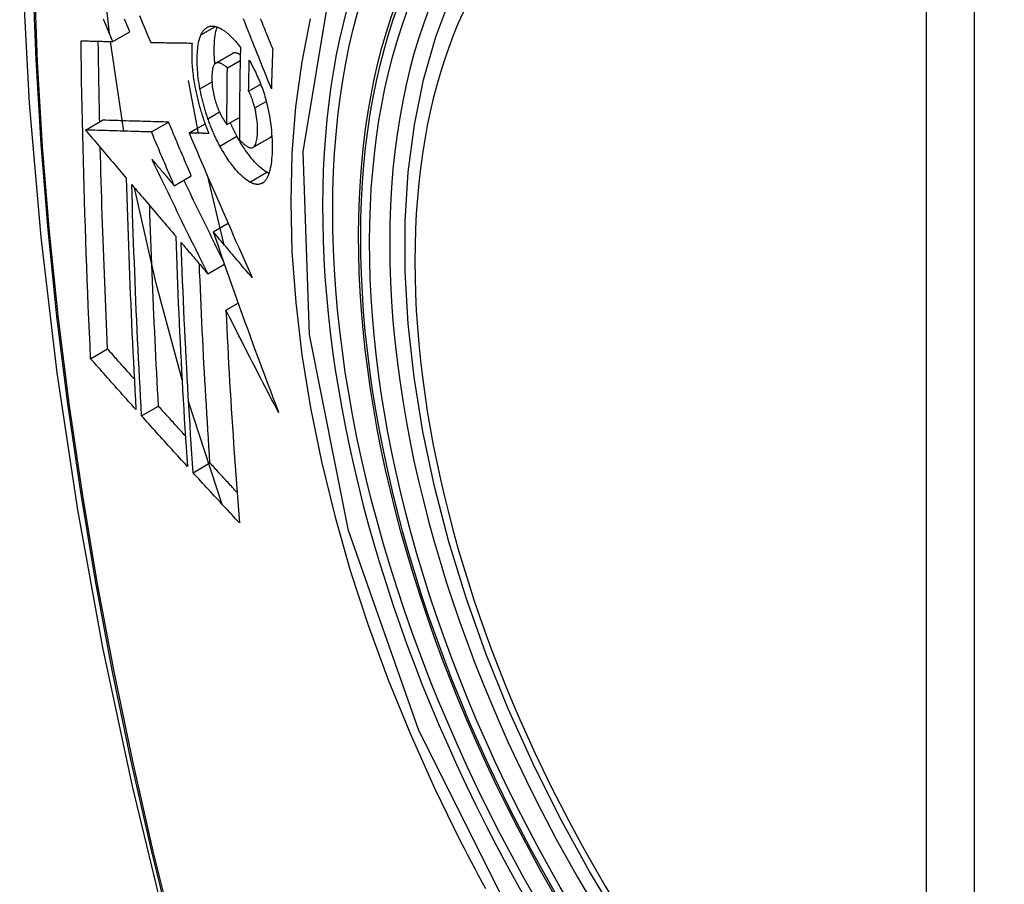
# Model space of a CAD drawing. Header units: inches. Extents: x 532.5 to 626.4, y 208.3 to 286.7.
# Tile 89 of 106: x 601.878 to 602.218, y 244.733 to 245.032. Entities that reach past the tile are written whole.
import ezdxf

# ---------------------------------------------------------------- set-up
doc = ezdxf.new("R2010")
doc.units = ezdxf.units.IN
doc.header["$MEASUREMENT"] = 0
doc.layers.add('Visible Edges(ANSI)', color=7, linetype='Continuous', lineweight=25)
doc.layers.add('Visible Tangent Edges(ANSI)', color=7, linetype='Continuous', lineweight=25)

msp = doc.modelspace()

# ---------------------------------------------------------------- linework, layer by layer
at = {"layer": 'Visible Edges(ANSI)'}
for p, q in [((601.91007, 245.02449), (601.91597, 245.02789)), ((601.9139, 244.99352), (601.90925, 245.02451)), ((601.92317, 245.02421), (601.92328, 245.02421)), ((601.9456, 245.01701), (601.9515, 245.02041)), ((601.94967, 245.01543), (601.9541, 245.01798)), ((601.93617, 245.01105), (601.9396, 244.99281)), ((601.95703, 245.00736), (601.96119, 245.00976)), ((601.90064, 244.99391), (601.90654, 244.9973)), ((601.90654, 244.9973), (601.90654, 244.9973)), ((601.92345, 244.99324), (601.92934, 244.99664)), ((601.93643, 244.99289), (601.94196, 244.99608)), ((601.94953, 244.99579), (601.95384, 244.99827)), ((601.90065, 244.99391), (601.90064, 244.99391)), ((601.93659, 244.99289), (601.93643, 244.99289)), ((601.95853, 244.98791), (601.96442, 244.99131)), ((601.96442, 244.99131), (601.96448, 244.99134)), ((601.94265, 244.9784), (601.94831, 244.95459)), ((601.93131, 244.97466), (601.9372, 244.97806)), ((601.94477, 244.95876), (601.9499, 244.96172)), ((601.94289, 244.94425), (601.94864, 244.94756)), ((601.94918, 244.93166), (601.95339, 244.93409)), ((601.9024, 244.91486), (601.90826, 244.91824)), ((601.9479, 244.86453), (601.93627, 244.90003)), ((601.92002, 244.8951), (601.92587, 244.89847)), ((601.93782, 244.87547), (601.94366, 244.87883))]:
    msp.add_line(p, q, dxfattribs=at)
at = {"layer": 'Visible Edges(ANSI)', "flags": 128}
for points in [[(601.93189, 245.4269), (601.91906, 245.38879), (601.908, 245.34955), (601.89871, 245.30927), (601.89116, 245.268), (601.88532, 245.22581), (601.88117, 245.18276), (601.8787, 245.13892), (601.87788, 245.09434), (601.87869, 245.0491), (601.88112, 245.00325), (601.88514, 244.95685), (601.89073, 244.90997), (601.89788, 244.86268), (601.90656, 244.81505), (601.91675, 244.76713), (601.92843, 244.71901)], [(601.90891, 245.02723), (601.90678, 245.04724), (601.9053, 245.06699)], [(602.08577, 244.71958), (602.07489, 244.73759), (602.06474, 244.75602), (602.05536, 244.77479), (602.04678, 244.7938), (602.03904, 244.81299), (602.03219, 244.83225), (602.02625, 244.85152), (602.02126, 244.87069), (602.01723, 244.88969), (602.01419, 244.90845), (602.01215, 244.92687), (602.01114, 244.94487), (602.01116, 244.96239), (602.01222, 244.97934), (602.01433, 244.99566), (602.01748, 245.01127), (602.02169, 245.0261), (602.02695, 245.04009)], [(601.91927, 245.03349), (601.92025, 245.03116), (601.92122, 245.02883), (601.9222, 245.02652), (601.92317, 245.02421)], [(601.91007, 245.02449), (601.90961, 245.02559), (601.90914, 245.02669), (601.90868, 245.02779), (601.90821, 245.02889), (601.90774, 245.02999), (601.90728, 245.03109), (601.90681, 245.03219)], [(601.91597, 245.02789), (601.91551, 245.02899), (601.91504, 245.03009), (601.91457, 245.03119), (601.91411, 245.03229)], [(601.94054, 245.02684), (601.94065, 245.02706), (601.94076, 245.02727), (601.94087, 245.02747), (601.94098, 245.02767), (601.9411, 245.02785), (601.94122, 245.02803), (601.94134, 245.02821), (601.94147, 245.02837), (601.9416, 245.02852), (601.94174, 245.02867), (601.94187, 245.02881), (601.94201, 245.02894), (601.94216, 245.02906), (601.9423, 245.02917), (601.94245, 245.02928), (601.94261, 245.02937), (601.94276, 245.02946), (601.94292, 245.02954), (601.94308, 245.02961), (601.94324, 245.02967), (601.9434, 245.02972), (601.94357, 245.02976), (601.94374, 245.02979), (601.94391, 245.02982)], [(601.94391, 245.02982), (601.9441, 245.02984), (601.94428, 245.02984), (601.94447, 245.02985), (601.94465, 245.02984), (601.94484, 245.02982), (601.94503, 245.0298), (601.94523, 245.02977), (601.94542, 245.02973), (601.94561, 245.02969), (601.94581, 245.02964), (601.94601, 245.02958), (601.9462, 245.02951), (601.9464, 245.02943), (601.9466, 245.02935), (601.94681, 245.02926), (601.94701, 245.02916), (601.94721, 245.02906), (601.94742, 245.02895), (601.94763, 245.02883), (601.94783, 245.02871), (601.94804, 245.02858), (601.94825, 245.02844), (601.94846, 245.0283), (601.94867, 245.02815)], [(601.94536, 245.01682), (601.9453, 245.01746), (601.94525, 245.01809), (601.94521, 245.01871), (601.94518, 245.01933), (601.94516, 245.01994), (601.94514, 245.02054), (601.94513, 245.02113), (601.94513, 245.02172), (601.94514, 245.0223), (601.94515, 245.02286), (601.94517, 245.02342), (601.94519, 245.02397), (601.94523, 245.0245), (601.94527, 245.02503), (601.94532, 245.02555), (601.94537, 245.02605), (601.94544, 245.02654), (601.94552, 245.02701), (601.9456, 245.02747), (601.94569, 245.02792), (601.94579, 245.02835), (601.9459, 245.02876), (601.94602, 245.02915), (601.94615, 245.02953)], [(601.96489, 245.00817), (601.96441, 245.00936), (601.96393, 245.01056), (601.96344, 245.01177), (601.96296, 245.01298), (601.96247, 245.01419), (601.96198, 245.01541), (601.96149, 245.01664), (601.961, 245.01787), (601.9605, 245.01912), (601.95999, 245.02037), (601.95949, 245.02164), (601.95897, 245.02292), (601.95846, 245.02421), (601.95793, 245.02552), (601.9574, 245.02685), (601.95687, 245.02818), (601.95632, 245.02954), (601.95577, 245.03092), (601.95522, 245.03231)], [(601.96102, 245.03251), (601.96134, 245.03173), (601.96165, 245.03096), (601.96196, 245.03018), (601.96228, 245.02942), (601.96259, 245.02865), (601.9629, 245.02789), (601.9632, 245.02712), (601.96351, 245.02637), (601.96382, 245.02561), (601.96412, 245.02486), (601.96442, 245.02411), (601.96473, 245.02336), (601.96503, 245.02262), (601.96533, 245.02188)], [(601.9402, 245.00818), (601.94003, 245.00914), (601.93987, 245.01009), (601.93973, 245.01103), (601.93961, 245.01197), (601.93951, 245.01289), (601.93943, 245.01379), (601.93936, 245.01469), (601.9393, 245.01557), (601.93926, 245.01643), (601.93924, 245.01729), (601.93923, 245.01813), (601.93924, 245.01894), (601.93926, 245.01974), (601.93929, 245.02052), (601.93934, 245.02127), (601.93941, 245.02201), (601.93949, 245.02272), (601.93958, 245.02341), (601.9397, 245.02406), (601.93983, 245.02468), (601.93998, 245.02527), (601.94015, 245.02583), (601.94034, 245.02635), (601.94054, 245.02684)], [(601.94867, 245.02815), (601.9489, 245.02798), (601.94913, 245.0278), (601.94936, 245.02762), (601.94959, 245.02743), (601.94982, 245.02724), (601.95005, 245.02704), (601.95028, 245.02684), (601.95051, 245.02662), (601.95074, 245.02641), (601.95097, 245.02618), (601.9512, 245.02595), (601.95143, 245.02572), (601.95166, 245.02548), (601.95189, 245.02523), (601.95212, 245.02498), (601.95235, 245.02472), (601.95258, 245.02446), (601.95281, 245.02419), (601.95304, 245.02392), (601.95327, 245.02364), (601.9535, 245.02336), (601.95374, 245.02307), (601.95397, 245.02277), (601.9542, 245.02247)], [(601.89911, 245.02476), (601.89956, 245.02475), (601.90001, 245.02474), (601.90046, 245.02473), (601.90091, 245.02472), (601.90137, 245.02471), (601.90182, 245.0247), (601.90228, 245.02468), (601.90273, 245.02467), (601.90319, 245.02466), (601.90365, 245.02465), (601.9041, 245.02464), (601.90456, 245.02463), (601.90502, 245.02462), (601.90548, 245.0246), (601.90594, 245.02459), (601.9064, 245.02458), (601.90686, 245.02457), (601.90732, 245.02456), (601.90778, 245.02455), (601.90824, 245.02454), (601.9087, 245.02453), (601.90916, 245.02452), (601.90961, 245.02451), (601.91007, 245.02449)], [(601.9024, 244.91486), (601.90219, 244.9194), (601.90199, 244.92394), (601.90179, 244.92848), (601.9016, 244.93302), (601.90141, 244.93757), (601.90123, 244.94213), (601.90106, 244.94669), (601.90089, 244.95125), (601.90073, 244.95582), (601.90057, 244.96039), (601.90042, 244.96496), (601.90028, 244.96954), (601.90014, 244.97412), (601.90001, 244.9787), (601.89989, 244.98328), (601.89977, 244.98787), (601.89966, 244.99246), (601.89956, 244.99705), (601.89947, 245.00165), (601.89938, 245.00626), (601.8993, 245.01088), (601.89923, 245.0155), (601.89916, 245.02013), (601.89911, 245.02476)], [(601.90553, 244.99672), (601.90551, 244.99788), (601.90548, 244.99904), (601.90546, 245.0002), (601.90543, 245.00136), (601.90541, 245.00252), (601.90539, 245.00368), (601.90536, 245.00484), (601.90534, 245.006), (601.90532, 245.00717), (601.9053, 245.00833), (601.90528, 245.00949), (601.90525, 245.01065), (601.90523, 245.01181), (601.90522, 245.01297), (601.9052, 245.01414), (601.90518, 245.0153), (601.90516, 245.01646), (601.90514, 245.01763), (601.90512, 245.01879), (601.90511, 245.01995), (601.90509, 245.02112), (601.90508, 245.02228), (601.90506, 245.02345), (601.90505, 245.02462)], [(601.92328, 245.02421), (601.92386, 245.02419), (601.92444, 245.02418), (601.92502, 245.02417), (601.9256, 245.02416), (601.92619, 245.02415), (601.92678, 245.02414), (601.92737, 245.02413), (601.92795, 245.02412), (601.92854, 245.02411), (601.92914, 245.0241), (601.92973, 245.02409), (601.93032, 245.02408), (601.93091, 245.02407), (601.93151, 245.02406), (601.9321, 245.02405), (601.93269, 245.02404), (601.93329, 245.02403), (601.93388, 245.02402), (601.93448, 245.02401), (601.93508, 245.02401), (601.93567, 245.024), (601.93627, 245.02399), (601.93686, 245.02398), (601.93746, 245.02397)], [(601.93746, 245.02397), (601.93742, 245.02343), (601.93739, 245.02288), (601.93736, 245.02232), (601.93735, 245.02175), (601.93733, 245.02118), (601.93733, 245.02059), (601.93733, 245.01999), (601.93734, 245.01939), (601.93735, 245.01878), (601.93738, 245.01816), (601.93741, 245.01754), (601.93744, 245.01691), (601.93748, 245.01627), (601.93754, 245.01562), (601.93759, 245.01497), (601.93766, 245.01432), (601.93773, 245.01366), (601.93781, 245.01299), (601.9379, 245.01233), (601.938, 245.01165), (601.9381, 245.01098), (601.93821, 245.0103), (601.93833, 245.00961), (601.93846, 245.00892)], [(601.9542, 245.02247), (601.95417, 245.02114), (601.95414, 245.01981), (601.95411, 245.01848), (601.95408, 245.01714), (601.95406, 245.01581), (601.95403, 245.01448), (601.95401, 245.01315), (601.95399, 245.01182), (601.95397, 245.0105), (601.95395, 245.00917), (601.95393, 245.00785), (601.95391, 245.00652), (601.9539, 245.0052), (601.95388, 245.00387), (601.95387, 245.00255), (601.95386, 245.00123), (601.95385, 244.9999), (601.95384, 244.99858), (601.95383, 244.99726), (601.95382, 244.99594), (601.95382, 244.99462), (601.95382, 244.9933), (601.95381, 244.99199), (601.95381, 244.99067)], [(601.95162, 245.02047), (601.95161, 245.02046), (601.95161, 245.02046), (601.9516, 245.02046), (601.9516, 245.02046), (601.95159, 245.02045), (601.95159, 245.02045), (601.95158, 245.02045), (601.95158, 245.02045), (601.95157, 245.02045), (601.95157, 245.02044), (601.95156, 245.02044), (601.95156, 245.02044), (601.95155, 245.02044), (601.95155, 245.02043), (601.95154, 245.02043), (601.95154, 245.02043), (601.95154, 245.02043), (601.95153, 245.02042), (601.95153, 245.02042), (601.95152, 245.02042), (601.95152, 245.02041), (601.95151, 245.02041), (601.95151, 245.02041), (601.9515, 245.02041)], [(601.95414, 245.0199), (601.95403, 245.01997), (601.95391, 245.02003), (601.9538, 245.0201), (601.95369, 245.02016), (601.95358, 245.02021), (601.95347, 245.02027), (601.95336, 245.02032), (601.95325, 245.02036), (601.95314, 245.0204), (601.95303, 245.02044), (601.95292, 245.02048), (601.95281, 245.02051), (601.95271, 245.02053), (601.9526, 245.02055), (601.9525, 245.02057), (601.95239, 245.02058), (601.95229, 245.02058), (601.95219, 245.02059), (601.95209, 245.02058), (601.95199, 245.02057), (601.9519, 245.02055), (601.9518, 245.02053), (601.95171, 245.0205), (601.95162, 245.02047)], [(601.96533, 245.02188), (601.9653, 245.02131), (601.96528, 245.02074), (601.96526, 245.02016), (601.96524, 245.01959), (601.96522, 245.01902), (601.9652, 245.01845), (601.96518, 245.01788), (601.96516, 245.0173), (601.96514, 245.01673), (601.96512, 245.01616), (601.96511, 245.01559), (601.96509, 245.01502), (601.96507, 245.01445), (601.96505, 245.01387), (601.96503, 245.0133), (601.96502, 245.01273), (601.965, 245.01216), (601.96498, 245.01159), (601.96497, 245.01102), (601.96495, 245.01045), (601.96493, 245.00988), (601.96492, 245.00931), (601.9649, 245.00874), (601.96489, 245.00817)], [(601.94572, 245.01707), (601.94552, 245.01696), (601.94534, 245.0168), (601.94517, 245.0166), (601.94501, 245.01636), (601.94488, 245.01607), (601.94476, 245.01576), (601.94466, 245.01541), (601.94457, 245.01502), (601.9445, 245.01461), (601.94444, 245.01418), (601.9444, 245.01373), (601.94436, 245.01326), (601.94434, 245.01277), (601.94433, 245.01228), (601.94433, 245.01176), (601.94433, 245.01123), (601.94435, 245.01069), (601.94438, 245.01014), (601.94442, 245.00958), (601.94447, 245.009), (601.94454, 245.00842), (601.94463, 245.00782), (601.94473, 245.00722), (601.94485, 245.00661)], [(601.94967, 245.01543), (601.94949, 245.01558), (601.94932, 245.01573), (601.94914, 245.01587), (601.94897, 245.016), (601.94879, 245.01613), (601.94862, 245.01626), (601.94844, 245.01637), (601.94827, 245.01649), (601.94809, 245.01659), (601.94792, 245.01669), (601.94775, 245.01678), (601.94758, 245.01687), (601.94741, 245.01694), (601.94725, 245.01701), (601.94708, 245.01706), (601.94692, 245.01711), (601.94676, 245.01715), (601.9466, 245.01717), (601.94645, 245.01719), (601.9463, 245.01719), (601.94615, 245.01718), (601.946, 245.01716), (601.94586, 245.01712), (601.94572, 245.01707)], [(601.95703, 245.00736), (601.95703, 245.0078), (601.95704, 245.00825), (601.95705, 245.0087), (601.95706, 245.00914), (601.95707, 245.00959), (601.95707, 245.01003), (601.95708, 245.01048), (601.95709, 245.01093), (601.9571, 245.01137), (601.95711, 245.01182), (601.95712, 245.01226), (601.95712, 245.01271), (601.95713, 245.01316), (601.95714, 245.0136), (601.95715, 245.01405), (601.95716, 245.01449), (601.95717, 245.01494), (601.95718, 245.01539), (601.95719, 245.01583), (601.9572, 245.01628), (601.95721, 245.01673), (601.95722, 245.01717), (601.95723, 245.01762), (601.95724, 245.01807)], [(601.95724, 245.01807), (601.95755, 245.01752), (601.95785, 245.01696), (601.95815, 245.01639), (601.95845, 245.01581), (601.95875, 245.01523), (601.95904, 245.01463), (601.95934, 245.01403), (601.95963, 245.01342), (601.95991, 245.0128), (601.96019, 245.01217), (601.96047, 245.01153), (601.96074, 245.01088), (601.961, 245.01023), (601.96126, 245.00957), (601.96152, 245.0089), (601.96176, 245.00822), (601.962, 245.00754), (601.96223, 245.00685), (601.96245, 245.00616), (601.96267, 245.00546), (601.96287, 245.00476), (601.96307, 245.00405), (601.96325, 245.00334), (601.96343, 245.00262)], [(601.94953, 244.99579), (601.94953, 244.99661), (601.94953, 244.99742), (601.94953, 244.99824), (601.94953, 244.99906), (601.94954, 244.99987), (601.94954, 245.00069), (601.94954, 245.00151), (601.94954, 245.00232), (601.94955, 245.00314), (601.94955, 245.00396), (601.94956, 245.00478), (601.94956, 245.00559), (601.94957, 245.00641), (601.94958, 245.00723), (601.94958, 245.00805), (601.94959, 245.00887), (601.9496, 245.00969), (601.94961, 245.01051), (601.94962, 245.01133), (601.94963, 245.01215), (601.94964, 245.01297), (601.94965, 245.01379), (601.94966, 245.01461), (601.94967, 245.01543)], [(601.93846, 245.00892), (601.93855, 245.00842), (601.93865, 245.00792), (601.93875, 245.00742), (601.93886, 245.00692), (601.93897, 245.00642), (601.93908, 245.00592), (601.93919, 245.00542), (601.93931, 245.00492), (601.93943, 245.00442), (601.93956, 245.00392), (601.93969, 245.00341), (601.93982, 245.00291), (601.93996, 245.00241), (601.94009, 245.00191), (601.94024, 245.00141), (601.94038, 245.00091), (601.94053, 245.00041), (601.94068, 244.99992), (601.94083, 244.99942), (601.94099, 244.99893), (601.94115, 244.99844), (601.94131, 244.99795), (601.94147, 244.99746), (601.94164, 244.99698)], [(601.94295, 244.99784), (601.9428, 244.99826), (601.94266, 244.99868), (601.94252, 244.99911), (601.94238, 244.99953), (601.94225, 244.99996), (601.94211, 245.00039), (601.94199, 245.00082), (601.94186, 245.00125), (601.94173, 245.00168), (601.94161, 245.00211), (601.94149, 245.00255), (601.94137, 245.00298), (601.94126, 245.00341), (601.94115, 245.00385), (601.94104, 245.00428), (601.94094, 245.00472), (601.94084, 245.00515), (601.94074, 245.00558), (601.94064, 245.00602), (601.94055, 245.00645), (601.94046, 245.00688), (601.94037, 245.00731), (601.94028, 245.00775), (601.9402, 245.00818)], [(601.94485, 245.00661), (601.94489, 245.00642), (601.94494, 245.00622), (601.94498, 245.00602), (601.94503, 245.00582), (601.94507, 245.00562), (601.94512, 245.00542), (601.94517, 245.00523), (601.94522, 245.00503), (601.94527, 245.00483), (601.94533, 245.00463), (601.94538, 245.00444), (601.94544, 245.00424), (601.94549, 245.00404), (601.94555, 245.00385), (601.94561, 245.00365), (601.94567, 245.00346), (601.94573, 245.00326), (601.9458, 245.00307), (601.94586, 245.00288), (601.94592, 245.00269), (601.94599, 245.0025), (601.94606, 245.00231), (601.94613, 245.00212), (601.9462, 245.00194)], [(601.95915, 245.00153), (601.95908, 245.00179), (601.95901, 245.00205), (601.95894, 245.00231), (601.95887, 245.00257), (601.95879, 245.00284), (601.95872, 245.0031), (601.95864, 245.00336), (601.95856, 245.00362), (601.95848, 245.00388), (601.95839, 245.00414), (601.95831, 245.00439), (601.95822, 245.00464), (601.95813, 245.00489), (601.95804, 245.00514), (601.95795, 245.00538), (601.95786, 245.00562), (601.95776, 245.00586), (601.95766, 245.00609), (601.95756, 245.00631), (601.95746, 245.00653), (601.95735, 245.00675), (601.95725, 245.00696), (601.95714, 245.00716), (601.95703, 245.00736)], [(601.96343, 245.00262), (601.96369, 245.00149), (601.96393, 245.00035), (601.96414, 244.99923), (601.96434, 244.9981), (601.96451, 244.99698), (601.96466, 244.99588), (601.96479, 244.99478), (601.96489, 244.9937), (601.96498, 244.99264), (601.96505, 244.9916), (601.9651, 244.99057), (601.96513, 244.98956), (601.96515, 244.98856), (601.96515, 244.98759), (601.96513, 244.98663), (601.9651, 244.98569), (601.96505, 244.98478), (601.96498, 244.98389), (601.96489, 244.98304), (601.96479, 244.98222), (601.96467, 244.98143), (601.96452, 244.98068), (601.96435, 244.97997), (601.96417, 244.9793)], [(601.9462, 245.00194), (601.94626, 245.00177), (601.94633, 245.0016), (601.94639, 245.00144), (601.94646, 245.00127), (601.94653, 245.00111), (601.9466, 245.00095), (601.94666, 245.00079), (601.94673, 245.00063), (601.9468, 245.00047), (601.94687, 245.00031), (601.94694, 245.00016), (601.94701, 245), (601.94709, 244.99985), (601.94716, 244.9997), (601.94723, 244.99955), (601.9473, 244.9994), (601.94738, 244.99926), (601.94745, 244.99911), (601.94753, 244.99897), (601.9476, 244.99883), (601.94768, 244.99869), (601.94776, 244.99855), (601.94783, 244.99841), (601.94791, 244.99828)], [(601.95858, 244.98794), (601.9588, 244.98812), (601.959, 244.98834), (601.95919, 244.98861), (601.95936, 244.98894), (601.95951, 244.9893), (601.95964, 244.9897), (601.95975, 244.99014), (601.95984, 244.99061), (601.95992, 244.99111), (601.95998, 244.99164), (601.96003, 244.9922), (601.96006, 244.99277), (601.96009, 244.99336), (601.9601, 244.99398), (601.9601, 244.99467), (601.96008, 244.99538), (601.96004, 244.9961), (601.95998, 244.99685), (601.95989, 244.99761), (601.95979, 244.99838), (601.95966, 244.99916), (601.95951, 244.99994), (601.95934, 245.00073), (601.95915, 245.00153)], [(601.92934, 244.99664), (601.92846, 244.99666), (601.92758, 244.99669), (601.92669, 244.99671), (601.92581, 244.99674), (601.92492, 244.99676), (601.92402, 244.99679), (601.92313, 244.99682), (601.92222, 244.99684), (601.92132, 244.99687), (601.9204, 244.9969), (601.91948, 244.99692), (601.91855, 244.99695), (601.91761, 244.99698), (601.91667, 244.997), (601.91571, 244.99703), (601.91474, 244.99706), (601.91376, 244.99709), (601.91277, 244.99712), (601.91177, 244.99715), (601.91075, 244.99718), (601.90972, 244.99721), (601.90867, 244.99724), (601.90761, 244.99727), (601.90654, 244.9973)], [(601.9372, 244.97806), (601.93687, 244.97883), (601.93655, 244.9796), (601.93622, 244.98038), (601.93589, 244.98115), (601.93556, 244.98193), (601.93523, 244.9827), (601.9349, 244.98348), (601.93457, 244.98425), (601.93424, 244.98503), (601.93392, 244.9858), (601.93359, 244.98657), (601.93326, 244.98735), (601.93293, 244.98812), (601.9326, 244.9889), (601.93228, 244.98967), (601.93195, 244.99045), (601.93162, 244.99122), (601.9313, 244.992), (601.93097, 244.99277), (601.93065, 244.99355), (601.93032, 244.99432), (601.92999, 244.99509), (601.92967, 244.99587), (601.92934, 244.99664)], [(601.94164, 244.99698), (601.94171, 244.9968), (601.94177, 244.99661), (601.94183, 244.99643), (601.9419, 244.99625), (601.94196, 244.99607), (601.94203, 244.99589), (601.94209, 244.99571), (601.94216, 244.99553), (601.94223, 244.99536), (601.94229, 244.99518), (601.94236, 244.995), (601.94243, 244.99482), (601.94249, 244.99465), (601.94256, 244.99447), (601.94263, 244.99429), (601.9427, 244.99412), (601.94277, 244.99394), (601.94284, 244.99377), (601.94291, 244.99359), (601.94298, 244.99342), (601.94305, 244.99325), (601.94312, 244.99307), (601.94319, 244.9929), (601.94326, 244.99273)], [(601.94709, 244.98836), (601.9469, 244.98872), (601.94671, 244.98908), (601.94652, 244.98944), (601.94633, 244.98981), (601.94615, 244.99018), (601.94596, 244.99055), (601.94578, 244.99093), (601.9456, 244.99131), (601.94542, 244.99169), (601.94525, 244.99208), (601.94507, 244.99247), (601.9449, 244.99286), (601.94472, 244.99326), (601.94455, 244.99366), (601.94438, 244.99406), (601.94422, 244.99447), (601.94405, 244.99488), (601.94389, 244.99529), (601.94373, 244.99571), (601.94357, 244.99613), (601.94341, 244.99655), (601.94325, 244.99698), (601.9431, 244.99741), (601.94295, 244.99784)], [(601.94791, 244.99828), (601.94798, 244.99817), (601.94804, 244.99806), (601.94811, 244.99795), (601.94817, 244.99784), (601.94824, 244.99773), (601.94831, 244.99762), (601.94837, 244.99751), (601.94844, 244.9974), (601.94851, 244.99729), (601.94858, 244.99718), (601.94864, 244.99707), (601.94871, 244.99697), (601.94878, 244.99686), (601.94885, 244.99676), (601.94892, 244.99666), (601.94899, 244.99655), (601.94905, 244.99645), (601.94912, 244.99635), (601.94919, 244.99626), (601.94926, 244.99616), (601.94933, 244.99607), (601.94939, 244.99597), (601.94946, 244.99588), (601.94953, 244.99579)], [(601.95299, 244.99176), (601.95289, 244.99194), (601.95279, 244.99213), (601.95269, 244.99232), (601.95259, 244.99251), (601.95249, 244.9927), (601.95239, 244.99289), (601.9523, 244.99308), (601.9522, 244.99327), (601.9521, 244.99347), (601.95201, 244.99366), (601.95191, 244.99385), (601.95181, 244.99405), (601.95172, 244.99425), (601.95163, 244.99445), (601.95153, 244.99464), (601.95144, 244.99484), (601.95134, 244.99504), (601.95125, 244.99524), (601.95116, 244.99545), (601.95107, 244.99565), (601.95097, 244.99585), (601.95088, 244.99606), (601.95079, 244.99626), (601.9507, 244.99647)], [(601.90064, 244.99391), (601.90123, 244.99322), (601.90181, 244.99253), (601.9024, 244.99184), (601.90298, 244.99114), (601.90357, 244.99045), (601.90416, 244.98976), (601.90474, 244.98907), (601.90533, 244.98837), (601.90592, 244.98768), (601.9065, 244.98699), (601.90709, 244.9863), (601.90768, 244.9856), (601.90827, 244.98491), (601.90885, 244.98422), (601.90944, 244.98352), (601.91003, 244.98283), (601.91062, 244.98214), (601.9112, 244.98145), (601.91179, 244.98075), (601.91238, 244.98006), (601.91296, 244.97937), (601.91355, 244.97868), (601.91414, 244.97798), (601.91473, 244.97729)], [(601.92345, 244.99324), (601.92257, 244.99327), (601.92168, 244.99329), (601.9208, 244.99332), (601.91991, 244.99334), (601.91902, 244.99337), (601.91813, 244.9934), (601.91723, 244.99342), (601.91633, 244.99345), (601.91542, 244.99347), (601.91451, 244.9935), (601.91358, 244.99353), (601.91265, 244.99356), (601.91172, 244.99358), (601.91077, 244.99361), (601.90981, 244.99364), (601.90885, 244.99367), (601.90787, 244.9937), (601.90688, 244.99372), (601.90587, 244.99375), (601.90486, 244.99378), (601.90383, 244.99381), (601.90278, 244.99385), (601.90172, 244.99388), (601.90065, 244.99391)], [(601.93131, 244.97466), (601.93098, 244.97544), (601.93065, 244.97621), (601.93032, 244.97698), (601.92999, 244.97776), (601.92966, 244.97853), (601.92934, 244.97931), (601.92901, 244.98008), (601.92868, 244.98086), (601.92835, 244.98163), (601.92802, 244.98241), (601.92769, 244.98318), (601.92737, 244.98396), (601.92704, 244.98473), (601.92671, 244.9855), (601.92638, 244.98628), (601.92606, 244.98705), (601.92573, 244.98783), (601.9254, 244.9886), (601.92508, 244.98938), (601.92475, 244.99015), (601.92442, 244.99092), (601.9241, 244.9917), (601.92377, 244.99247), (601.92345, 244.99324)], [(601.93643, 244.99289), (601.9373, 244.99085), (601.93818, 244.98881), (601.93906, 244.98675), (601.93994, 244.98469), (601.94083, 244.98262), (601.94172, 244.98055), (601.94262, 244.97847), (601.94352, 244.97639), (601.94442, 244.9743), (601.94533, 244.97221), (601.94623, 244.97012), (601.94714, 244.96802), (601.94806, 244.96592), (601.94897, 244.96383), (601.94989, 244.96173), (601.95081, 244.95963), (601.95173, 244.95753), (601.95265, 244.95544), (601.95358, 244.95334), (601.9545, 244.95125), (601.95543, 244.94916), (601.95635, 244.94708), (601.95728, 244.945), (601.95821, 244.94292)], [(601.94326, 244.99273), (601.94298, 244.99273), (601.9427, 244.99274), (601.94242, 244.99275), (601.94214, 244.99275), (601.94187, 244.99276), (601.94159, 244.99277), (601.94131, 244.99277), (601.94103, 244.99278), (601.94075, 244.99279), (601.94047, 244.99279), (601.94019, 244.9928), (601.93992, 244.99281), (601.93964, 244.99281), (601.93936, 244.99282), (601.93908, 244.99283), (601.9388, 244.99283), (601.93853, 244.99284), (601.93825, 244.99285), (601.93797, 244.99286), (601.9377, 244.99286), (601.93742, 244.99287), (601.93714, 244.99288), (601.93687, 244.99288), (601.93659, 244.99289)], [(601.96448, 244.99134), (601.9645, 244.99136), (601.96453, 244.99137), (601.96455, 244.99139), (601.96458, 244.99141), (601.9646, 244.99143), (601.96463, 244.99145), (601.96465, 244.99147), (601.96468, 244.99149), (601.9647, 244.99151), (601.96472, 244.99154), (601.96475, 244.99156), (601.96477, 244.99158), (601.96479, 244.99161), (601.96482, 244.99163), (601.96484, 244.99166), (601.96486, 244.99168), (601.96488, 244.99171), (601.9649, 244.99174), (601.96493, 244.99177), (601.96495, 244.99179), (601.96497, 244.99182), (601.96499, 244.99185), (601.96501, 244.99188), (601.96503, 244.99191)], [(601.95747, 244.97591), (601.95692, 244.97624), (601.95636, 244.97661), (601.95579, 244.97704), (601.95522, 244.97752), (601.95464, 244.97804), (601.95408, 244.97859), (601.95355, 244.97914), (601.95305, 244.97968), (601.9526, 244.9802), (601.95219, 244.98068), (601.95181, 244.98114), (601.95144, 244.98161), (601.95107, 244.98209), (601.9507, 244.98258), (601.95033, 244.98309), (601.94997, 244.98362), (601.9496, 244.98416), (601.94924, 244.98471), (601.94888, 244.98528), (601.94851, 244.98587), (601.94816, 244.98647), (601.9478, 244.98708), (601.94744, 244.98771), (601.94709, 244.98836)], [(601.96337, 244.97931), (601.96295, 244.97955), (601.96253, 244.97982), (601.9621, 244.98012), (601.96168, 244.98045), (601.96124, 244.98081), (601.96081, 244.98119), (601.96037, 244.9816), (601.95993, 244.98203), (601.95949, 244.98249), (601.95905, 244.98296), (601.95861, 244.98346), (601.95816, 244.98398), (601.95772, 244.98452), (601.95729, 244.98507), (601.95685, 244.98565), (601.95641, 244.98624), (601.95598, 244.98685), (601.95554, 244.98749), (601.95511, 244.98815), (601.95468, 244.98883), (601.95425, 244.98953), (601.95383, 244.99025), (601.95341, 244.99099), (601.95299, 244.99176)], [(601.95381, 244.99067), (601.95403, 244.99043), (601.95424, 244.9902), (601.95445, 244.98998), (601.95467, 244.98976), (601.95488, 244.98955), (601.95509, 244.98935), (601.9553, 244.98915), (601.95552, 244.98897), (601.95572, 244.98879), (601.95593, 244.98863), (601.95614, 244.98848), (601.95635, 244.98833), (601.95655, 244.9882), (601.95676, 244.98809), (601.95696, 244.98799), (601.95716, 244.9879), (601.95735, 244.98783), (601.95754, 244.98778), (601.95773, 244.98776), (601.95791, 244.98775), (601.95809, 244.98776), (601.95826, 244.9878), (601.95842, 244.98786), (601.95858, 244.98794)], [(601.90826, 244.91824), (601.90813, 244.92112), (601.908, 244.92401), (601.90787, 244.92689), (601.90775, 244.92978), (601.90762, 244.93267), (601.9075, 244.93556), (601.90739, 244.93845), (601.90727, 244.94134), (601.90715, 244.94423), (601.90704, 244.94713), (601.90693, 244.95003), (601.90683, 244.95293), (601.90672, 244.95583), (601.90662, 244.95873), (601.90652, 244.96163), (601.90642, 244.96454), (601.90633, 244.96745), (601.90624, 244.97036), (601.90615, 244.97328), (601.90606, 244.97619), (601.90598, 244.97911), (601.9059, 244.98203), (601.90582, 244.98496), (601.90574, 244.98789)], [(601.94289, 244.94425), (601.94208, 244.94589), (601.94127, 244.94753), (601.94045, 244.94918), (601.93964, 244.95082), (601.93883, 244.95247), (601.93802, 244.95412), (601.93721, 244.95577), (601.9364, 244.95742), (601.93559, 244.95908), (601.93478, 244.96073), (601.93398, 244.96238), (601.93317, 244.96403), (601.93237, 244.96568), (601.93157, 244.96733), (601.93076, 244.96898), (601.92996, 244.97063), (601.92917, 244.97228), (601.92837, 244.97393), (601.92758, 244.97557), (601.92678, 244.97721), (601.92599, 244.97885), (601.9252, 244.98049), (601.92442, 244.98213), (601.92363, 244.98376)], [(601.92363, 244.98376), (601.92395, 244.98338), (601.92427, 244.983), (601.92459, 244.98262), (601.92491, 244.98224), (601.92523, 244.98186), (601.92555, 244.98148), (601.92587, 244.98111), (601.92619, 244.98073), (601.92651, 244.98035), (601.92683, 244.97997), (601.92715, 244.97959), (601.92747, 244.97921), (601.92779, 244.97883), (601.92811, 244.97845), (601.92843, 244.97807), (601.92875, 244.97769), (601.92907, 244.97731), (601.92939, 244.97694), (601.92971, 244.97656), (601.93003, 244.97618), (601.93035, 244.9758), (601.93067, 244.97542), (601.93099, 244.97504), (601.93131, 244.97466)], [(601.96417, 244.9793), (601.96409, 244.97906), (601.96401, 244.97883), (601.96393, 244.9786), (601.96384, 244.97837), (601.96376, 244.97816), (601.96366, 244.97795), (601.96357, 244.97775), (601.96347, 244.97755), (601.96338, 244.97736), (601.96327, 244.97718), (601.96317, 244.97701), (601.96306, 244.97684), (601.96295, 244.97668), (601.96283, 244.97653), (601.96272, 244.97638), (601.96259, 244.97625), (601.96247, 244.97612), (601.96235, 244.976), (601.96222, 244.97589), (601.96209, 244.97578), (601.96195, 244.97569), (601.96182, 244.9756), (601.96168, 244.97552), (601.96154, 244.97544)], [(601.96406, 244.97897), (601.96403, 244.97898), (601.964, 244.979), (601.96397, 244.97901), (601.96395, 244.97902), (601.96392, 244.97903), (601.96389, 244.97905), (601.96386, 244.97906), (601.96383, 244.97907), (601.9638, 244.97909), (601.96378, 244.9791), (601.96375, 244.97911), (601.96372, 244.97913), (601.96369, 244.97914), (601.96366, 244.97916), (601.96363, 244.97917), (601.9636, 244.97919), (601.96357, 244.9792), (601.96354, 244.97921), (601.96352, 244.97923), (601.96349, 244.97924), (601.96346, 244.97926), (601.96343, 244.97928), (601.9634, 244.97929), (601.96337, 244.97931)], [(601.91473, 244.97729), (601.91482, 244.97393), (601.91491, 244.97058), (601.91501, 244.96722), (601.91512, 244.96387), (601.91523, 244.96052), (601.91534, 244.95717), (601.91546, 244.95383), (601.91558, 244.95048), (601.9157, 244.94714), (601.91583, 244.9438), (601.91597, 244.94046), (601.9161, 244.93712), (601.91625, 244.93379), (601.91639, 244.93046), (601.91654, 244.92713), (601.91669, 244.92381), (601.91685, 244.92049), (601.91701, 244.91717), (601.91717, 244.91385), (601.91734, 244.91054), (601.91751, 244.90723), (601.91768, 244.90392), (601.91786, 244.90061), (601.91803, 244.89731)], [(601.91664, 244.97504), (601.91726, 244.9743), (601.91789, 244.97356), (601.91852, 244.97282), (601.91915, 244.97208), (601.91978, 244.97134), (601.92041, 244.97059), (601.92105, 244.96985), (601.92168, 244.96911), (601.92231, 244.96837), (601.92294, 244.96762), (601.92358, 244.96688), (601.92421, 244.96613), (601.92484, 244.96539), (601.92547, 244.96465), (601.92611, 244.9639), (601.92674, 244.96316), (601.92737, 244.96242), (601.92801, 244.96167), (601.92864, 244.96093), (601.92927, 244.96019), (601.92991, 244.95944), (601.93054, 244.9587), (601.93117, 244.95796), (601.9318, 244.95722)], [(601.92002, 244.8951), (601.91983, 244.8984), (601.91965, 244.9017), (601.91948, 244.90501), (601.91931, 244.90831), (601.91914, 244.91162), (601.91897, 244.91494), (601.91881, 244.91825), (601.91865, 244.92157), (601.91849, 244.92489), (601.91834, 244.92822), (601.91819, 244.93154), (601.91805, 244.93487), (601.91791, 244.93821), (601.91777, 244.94154), (601.91764, 244.94488), (601.91751, 244.94822), (601.91738, 244.95157), (601.91726, 244.95491), (601.91715, 244.95826), (601.91704, 244.96162), (601.91693, 244.96497), (601.91683, 244.96833), (601.91673, 244.97168), (601.91664, 244.97504)], [(601.94823, 244.94873), (601.94766, 244.94988), (601.94709, 244.95104), (601.94652, 244.9522), (601.94595, 244.95336), (601.94538, 244.95452), (601.94481, 244.95568), (601.94424, 244.95684), (601.94367, 244.958), (601.9431, 244.95916), (601.94253, 244.96032), (601.94196, 244.96148), (601.94139, 244.96264), (601.94083, 244.9638), (601.94026, 244.96497), (601.93969, 244.96613), (601.93913, 244.96729), (601.93856, 244.96845), (601.938, 244.96961), (601.93743, 244.97077), (601.93687, 244.97193), (601.93631, 244.97309), (601.93575, 244.97425), (601.93518, 244.97541), (601.93462, 244.97657)], [(601.96154, 244.97544), (601.96139, 244.97538), (601.96124, 244.97532), (601.96108, 244.97527), (601.96093, 244.97522), (601.96077, 244.97519), (601.96061, 244.97516), (601.96045, 244.97514), (601.96029, 244.97513), (601.96013, 244.97512), (601.95996, 244.97513), (601.95979, 244.97514), (601.95963, 244.97515), (601.95945, 244.97518), (601.95928, 244.97521), (601.95911, 244.97525), (601.95893, 244.9753), (601.95875, 244.97535), (601.95858, 244.97541), (601.9584, 244.97548), (601.95821, 244.97555), (601.95803, 244.97563), (601.95785, 244.97572), (601.95766, 244.97581), (601.95747, 244.97591)], [(601.93401, 244.90761), (601.925, 244.9409), (601.91757, 244.97394)], [(601.92587, 244.89847), (601.92571, 244.90134), (601.92556, 244.9042), (601.92541, 244.90707), (601.92526, 244.90994), (601.92511, 244.91281), (601.92496, 244.91569), (601.92482, 244.91856), (601.92468, 244.92144), (601.92454, 244.92432), (601.92441, 244.9272), (601.92428, 244.93009), (601.92415, 244.93297), (601.92402, 244.93586), (601.9239, 244.93875), (601.92378, 244.94164), (601.92366, 244.94454), (601.92355, 244.94743), (601.92343, 244.95033), (601.92333, 244.95323), (601.92322, 244.95613), (601.92312, 244.95904), (601.92302, 244.96194), (601.92292, 244.96485), (601.92283, 244.96775)], [(601.95821, 244.94292), (601.95765, 244.94358), (601.95709, 244.94424), (601.95653, 244.9449), (601.95597, 244.94556), (601.9554, 244.94622), (601.95484, 244.94688), (601.95428, 244.94754), (601.95372, 244.9482), (601.95316, 244.94887), (601.9526, 244.94953), (601.95204, 244.95019), (601.95148, 244.95085), (601.95092, 244.95151), (601.95036, 244.95217), (601.94979, 244.95283), (601.94923, 244.95349), (601.94867, 244.95415), (601.94812, 244.95481), (601.94756, 244.95547), (601.947, 244.95613), (601.94644, 244.95679), (601.94588, 244.95745), (601.94532, 244.95811), (601.94477, 244.95876)], [(601.94477, 244.95876), (601.94566, 244.95617), (601.94656, 244.95357), (601.94746, 244.95097), (601.94836, 244.94837), (601.94927, 244.94576), (601.95018, 244.94316), (601.9511, 244.94055), (601.95202, 244.93795), (601.95295, 244.93534), (601.95388, 244.93274), (601.95481, 244.93013), (601.95575, 244.92752), (601.95669, 244.92492), (601.95764, 244.92231), (601.9586, 244.9197), (601.95955, 244.9171), (601.96052, 244.91449), (601.96148, 244.91189), (601.96245, 244.90929), (601.96343, 244.90668), (601.96441, 244.90408), (601.9654, 244.90148), (601.96639, 244.89889), (601.96739, 244.89629)], [(601.9318, 244.95722), (601.93192, 244.95387), (601.93204, 244.95053), (601.93216, 244.9472), (601.93229, 244.94386), (601.93242, 244.94053), (601.93256, 244.9372), (601.9327, 244.93387), (601.93285, 244.93054), (601.93301, 244.92722), (601.93317, 244.92389), (601.93333, 244.92057), (601.9335, 244.91725), (601.93367, 244.91393), (601.93385, 244.91062), (601.93403, 244.90731), (601.93421, 244.904), (601.9344, 244.90069), (601.93459, 244.89739), (601.93479, 244.89409), (601.93499, 244.89079), (601.9352, 244.8875), (601.9354, 244.88421), (601.93561, 244.88093), (601.93583, 244.87764)], [(601.93782, 244.87547), (601.9376, 244.87875), (601.93738, 244.88204), (601.93717, 244.88534), (601.93696, 244.88863), (601.93676, 244.89193), (601.93656, 244.89523), (601.93636, 244.89854), (601.93617, 244.90184), (601.93598, 244.90515), (601.93579, 244.90846), (601.93561, 244.91178), (601.93544, 244.91509), (601.93526, 244.9184), (601.9351, 244.92172), (601.93494, 244.92503), (601.93478, 244.92835), (601.93463, 244.93167), (601.93448, 244.93499), (601.93434, 244.93832), (601.9342, 244.94164), (601.93407, 244.94497), (601.93394, 244.94831), (601.93382, 244.95165), (601.93371, 244.95499)], [(601.93371, 244.95499), (601.93409, 244.95454), (601.93447, 244.9541), (601.93485, 244.95365), (601.93523, 244.9532), (601.93562, 244.95275), (601.936, 244.95231), (601.93638, 244.95186), (601.93676, 244.95141), (601.93715, 244.95096), (601.93753, 244.95051), (601.93791, 244.95007), (601.93829, 244.94962), (601.93868, 244.94917), (601.93906, 244.94872), (601.93944, 244.94827), (601.93983, 244.94783), (601.94021, 244.94738), (601.94059, 244.94693), (601.94098, 244.94648), (601.94136, 244.94604), (601.94174, 244.94559), (601.94213, 244.94514), (601.94251, 244.94469), (601.94289, 244.94425)], [(601.94366, 244.87883), (601.94347, 244.88167), (601.94329, 244.88452), (601.94311, 244.88736), (601.94293, 244.89021), (601.94275, 244.89306), (601.94257, 244.89592), (601.9424, 244.89878), (601.94223, 244.90164), (601.94207, 244.9045), (601.9419, 244.90736), (601.94174, 244.91023), (601.94159, 244.9131), (601.94143, 244.91597), (601.94128, 244.91884), (601.94114, 244.92172), (601.94099, 244.92459), (601.94085, 244.92747), (601.94072, 244.93035), (601.94058, 244.93323), (601.94045, 244.93611), (601.94033, 244.939), (601.94021, 244.94188), (601.94009, 244.94476), (601.93998, 244.94765)], [(601.96739, 244.89629), (601.96661, 244.89776), (601.96584, 244.89923), (601.96506, 244.9007), (601.96429, 244.90218), (601.96352, 244.90365), (601.96275, 244.90512), (601.96198, 244.9066), (601.96122, 244.90807), (601.96045, 244.90955), (601.95969, 244.91103), (601.95892, 244.9125), (601.95816, 244.91398), (601.95741, 244.91545), (601.95665, 244.91693), (601.95589, 244.91841), (601.95514, 244.91988), (601.95439, 244.92136), (601.95364, 244.92283), (601.95289, 244.92431), (601.95214, 244.92578), (601.9514, 244.92725), (601.95065, 244.92872), (601.94991, 244.93019), (601.94918, 244.93166)], [(601.94918, 244.93166), (601.94932, 244.92855), (601.94947, 244.92544), (601.94962, 244.92233), (601.94978, 244.91923), (601.94994, 244.91613), (601.95011, 244.91303), (601.95029, 244.90993), (601.95046, 244.90684), (601.95065, 244.90376), (601.95084, 244.90068), (601.95103, 244.8976), (601.95123, 244.89453), (601.95143, 244.89146), (601.95163, 244.8884), (601.95184, 244.88534), (601.95205, 244.88229), (601.95227, 244.87925), (601.95248, 244.87621), (601.95271, 244.87318), (601.95293, 244.87016), (601.95316, 244.86714), (601.95339, 244.86413), (601.95362, 244.86114), (601.95386, 244.85814)], [(601.91748, 244.90786), (601.91709, 244.90829), (601.9167, 244.90873), (601.91632, 244.90916), (601.91593, 244.90959), (601.91555, 244.91002), (601.91516, 244.91046), (601.91478, 244.91089), (601.9144, 244.91132), (601.91401, 244.91175), (601.91363, 244.91219), (601.91324, 244.91262), (601.91286, 244.91305), (601.91247, 244.91348), (601.91209, 244.91392), (601.91171, 244.91435), (601.91132, 244.91478), (601.91094, 244.91521), (601.91056, 244.91565), (601.91017, 244.91608), (601.90979, 244.91651), (601.90941, 244.91694), (601.90903, 244.91738), (601.90864, 244.91781), (601.90826, 244.91824)], [(601.91803, 244.89731), (601.91738, 244.89804), (601.91673, 244.89877), (601.91607, 244.8995), (601.91542, 244.90023), (601.91476, 244.90096), (601.91411, 244.90169), (601.91346, 244.90243), (601.9128, 244.90316), (601.91215, 244.90389), (601.9115, 244.90462), (601.91085, 244.90535), (601.9102, 244.90608), (601.90954, 244.90682), (601.90889, 244.90755), (601.90824, 244.90828), (601.90759, 244.90901), (601.90694, 244.90974), (601.90629, 244.91048), (601.90564, 244.91121), (601.90499, 244.91194), (601.90434, 244.91267), (601.9037, 244.9134), (601.90305, 244.91413), (601.9024, 244.91486)], [(601.93515, 244.88818), (601.93476, 244.88861), (601.93438, 244.88904), (601.93399, 244.88946), (601.9336, 244.88989), (601.93321, 244.89032), (601.93282, 244.89075), (601.93244, 244.89118), (601.93205, 244.89161), (601.93166, 244.89204), (601.93127, 244.89247), (601.93089, 244.8929), (601.9305, 244.89333), (601.93011, 244.89376), (601.92973, 244.89419), (601.92934, 244.89461), (601.92895, 244.89504), (601.92857, 244.89547), (601.92818, 244.8959), (601.92779, 244.89633), (601.92741, 244.89676), (601.92702, 244.89719), (601.92664, 244.89762), (601.92625, 244.89804), (601.92587, 244.89847)], [(601.93583, 244.87764), (601.93516, 244.87837), (601.9345, 244.8791), (601.93384, 244.87982), (601.93318, 244.88055), (601.93252, 244.88128), (601.93185, 244.882), (601.93119, 244.88273), (601.93053, 244.88346), (601.92987, 244.88419), (601.92921, 244.88491), (601.92855, 244.88564), (601.92789, 244.88637), (601.92723, 244.8871), (601.92657, 244.88783), (601.92592, 244.88855), (601.92526, 244.88928), (601.9246, 244.89001), (601.92394, 244.89074), (601.92329, 244.89147), (601.92263, 244.89219), (601.92198, 244.89292), (601.92132, 244.89365), (601.92067, 244.89438), (601.92002, 244.8951)], [(601.95305, 244.86864), (601.95265, 244.86906), (601.95226, 244.86949), (601.95187, 244.86991), (601.95147, 244.87034), (601.95108, 244.87076), (601.95069, 244.87119), (601.9503, 244.87161), (601.9499, 244.87204), (601.94951, 244.87246), (601.94912, 244.87289), (601.94873, 244.87331), (601.94834, 244.87374), (601.94795, 244.87416), (601.94756, 244.87459), (601.94716, 244.87501), (601.94677, 244.87544), (601.94638, 244.87586), (601.94599, 244.87629), (601.9456, 244.87671), (601.94522, 244.87714), (601.94483, 244.87756), (601.94444, 244.87799), (601.94405, 244.87841), (601.94366, 244.87883)], [(601.95386, 244.85814), (601.95318, 244.85886), (601.95251, 244.85958), (601.95184, 244.8603), (601.95116, 244.86102), (601.95049, 244.86175), (601.94982, 244.86247), (601.94915, 244.86319), (601.94848, 244.86391), (601.94781, 244.86463), (601.94714, 244.86535), (601.94647, 244.86608), (601.9458, 244.8668), (601.94513, 244.86752), (601.94446, 244.86824), (601.94379, 244.86897), (601.94313, 244.86969), (601.94246, 244.87041), (601.9418, 244.87114), (601.94113, 244.87186), (601.94047, 244.87258), (601.9398, 244.8733), (601.93914, 244.87403), (601.93848, 244.87475), (601.93782, 244.87547)]]:
    msp.add_lwpolyline(points, dxfattribs=at)
at = {"layer": 'Visible Edges(ANSI)'}
msp.add_ellipse((602.22501, 244.82452), major_axis=(-0.15963, 0.2772), ratio=0.578093, dxfattribs=at)
msp.add_ellipse((602.22849, 244.82653), major_axis=(0.15718, -0.27294), ratio=0.578093, start_param=2.362013, end_param=7.062765, dxfattribs=at)
at = {"layer": 'Visible Tangent Edges(ANSI)'}
for p, q in [((602.19126, 245.08942), (602.19126, 244.60412)), ((602.20796, 244.60412), (602.20796, 245.08942)), ((601.94054, 245.02684), (601.94553, 245.02971)), ((601.94572, 245.01707), (601.95162, 245.02047)), ((601.9402, 245.00818), (601.94436, 245.01057)), ((601.95915, 245.00153), (601.96313, 245.00382)), ((601.94295, 244.99784), (601.94695, 245.00015)), ((601.90065, 244.99391), (601.90654, 244.9973)), ((601.93659, 244.99289), (601.94199, 244.996)), ((601.94709, 244.98836), (601.95299, 244.99176)), ((601.95858, 244.98794), (601.96448, 244.99134)), ((601.95747, 244.97591), (601.96337, 244.97931)), ((601.96154, 244.97544), (601.96193, 244.97567))]:
    msp.add_line(p, q, dxfattribs=at)
at = {"layer": 'Visible Tangent Edges(ANSI)', "flags": 128}
for points in [[(601.89052, 245.21291), (601.88744, 245.18636), (601.88504, 245.15934), (601.88334, 245.13191), (601.88233, 245.10409), (601.882, 245.07589), (601.88236, 245.0473), (601.8834, 245.01833), (601.88513, 244.98901), (601.88755, 244.95936), (601.89064, 244.92942), (601.8944, 244.89923), (601.89885, 244.86879), (601.90396, 244.83811), (601.90975, 244.80723), (601.91619, 244.77617), (601.9233, 244.74495), (601.93105, 244.71359)], [(601.93183, 244.71336), (601.92406, 244.74464), (601.91695, 244.77579), (601.91048, 244.80679), (601.90468, 244.83761), (601.89955, 244.86823), (601.89509, 244.89861), (601.89131, 244.92875), (601.8882, 244.95863), (601.88578, 244.98823), (601.88404, 245.01749), (601.88299, 245.0464), (601.88263, 245.07492), (601.88296, 245.10305), (601.88398, 245.13079), (601.88569, 245.15813), (601.8881, 245.18505), (601.89119, 245.2115)], [(602.04952, 244.71922), (602.01582, 244.78633), (601.9916, 244.85548), (601.97808, 244.92319), (601.97587, 244.98642), (601.98508, 245.04201), (602.00534, 245.08765), (602.03559, 245.12103), (602.07455, 245.14065), (602.12053, 245.14577), (602.17123, 245.1361), (602.22439, 245.11213)], [(601.97834, 245.03237), (601.97539, 245.0175), (601.97328, 245.00198), (601.97201, 244.98585), (601.97158, 244.96915), (601.97201, 244.95191), (601.9733, 244.93425), (601.97543, 244.91622), (601.9784, 244.8979), (601.98218, 244.87934), (601.98678, 244.86059), (601.99217, 244.84172), (601.99835, 244.82278), (602.00529, 244.80385), (602.01295, 244.78505), (602.02129, 244.76641), (602.03031, 244.74799)], [(602.03031, 244.74799), (602.0315, 244.74565), (602.03271, 244.74333), (602.03393, 244.741), (602.03516, 244.73868), (602.0364, 244.73636), (602.03765, 244.73405), (602.03891, 244.73175)]]:
    msp.add_lwpolyline(points, dxfattribs=at)
at = {"layer": 'Visible Tangent Edges(ANSI)'}
for centre, major_axis, start_param, end_param in [((602.2275, 244.82596), (-0.17285, 0.30015), 5.049711, 10.658253), ((602.22745, 244.82593), (-0.1503, 0.261), 5.670484, 8.47055)]:
    msp.add_ellipse(centre, major_axis=major_axis, ratio=0.578093, start_param=start_param, end_param=end_param, dxfattribs=at)
for centre, major_axis in [((602.22809, 244.8263), (0.17078, -0.29656)), ((602.22512, 244.82458), (-0.16238, 0.28198)), ((602.22501, 244.82452), (0.16178, -0.28094))]:
    msp.add_ellipse(centre, major_axis=major_axis, ratio=0.578093, dxfattribs=at)

doc.saveas('drawing.dxf')
